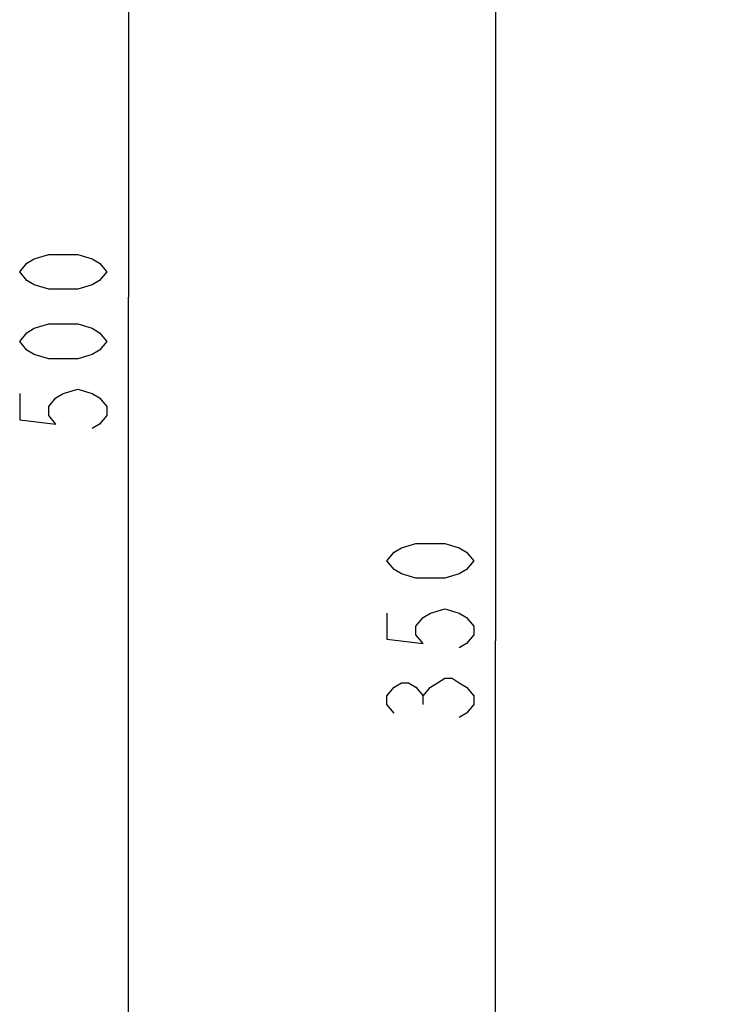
# Model space of a CAD drawing. Extents: x 0 to 594, y 0 to 420.
# Tile 24 of 67: x 212 to 243, y 193 to 236. Entities that reach past the tile are written whole.
import ezdxf

# ---------------------------------------------------------------- set-up
doc = ezdxf.new("R2010")
doc.units = 0
doc.header["$LTSCALE"] = 32.67
doc.layers.get('0').update_dxf_attribs({"linetype": 'CONTINUOUS'})
doc.layers.add('DRIV_DIM', color=7, linetype='CONTINUOUS')
doc.styles.get("Standard").update_dxf_attribs({"font": 'txt', "width": 0.8})
doc.dimstyles.new('DIMSTYLE_1', dxfattribs={"dimtxt": 3.8, "dimasz": 1.8, "dimexe": 0.18, "dimexo": 0.0625, "dimgap": 0.09, "dimtad": 1, "dimdec": 3, "dimlfac": 5, "dimtxsty": 'STANDARD', "dimblk": 'OPEN', "dimblk1": 'OPEN', "dimblk2": 'OPEN', "dimcen": 0.09, "dimazin": 3, "dimtp": 0.001, "dimtm": 0.001, "dimtfac": 1, "dimtdec": 3, "dimtofl": 0, "dimtmove": 0, "dimatfit": 3, "dimtolj": 1})

# ---------------------------------------------------------------- blocks, each defined once
blk = doc.blocks.new('_OPEN')
at = {"color": 0, "linetype": 'BYBLOCK'}
for p, q in [((0, 0), (-1, 0.342)), ((-1, -0.342), (0, 0)), ((-1, 0), (0, 0))]:
    blk.add_line(p, q, dxfattribs=at)
blk = doc.blocks.new('*D4')
at = {"layer": 'DRIV_DIM', "color": 2, "linetype": 'CONTINUOUS'}
for p, q in [((249.42, 243.646), (230.654, 243.646)), ((232.654, 243.646), (232.654, 208.646)), ((232.654, 173.646), (232.654, 208.646)), ((251.318, 173.646), (230.654, 173.646))]:
    blk.add_line(p, q, dxfattribs=at)
at = {"layer": 'DRIV_DIM', "color": 2, "linetype": 'CONTINUOUS', "xscale": 1.8, "yscale": 1.8, "zscale": 1.8}
for p, rotation in [((232.654, 243.646), 90), ((232.654, 173.646), 270)]:
    blk.add_blockref('_OPEN', p, dxfattribs=dict(at, rotation=rotation))
blk = doc.blocks.new('*D5')
at = {"layer": 'DRIV_DIM', "color": 2, "linetype": 'CONTINUOUS'}
for p, q in [((249.418, 273.646), (214.614, 273.646)), ((216.614, 273.646), (216.614, 223.646)), ((216.614, 173.646), (216.614, 223.646)), ((251.318, 173.646), (214.614, 173.646))]:
    blk.add_line(p, q, dxfattribs=at)
at = {"layer": 'DRIV_DIM', "color": 2, "linetype": 'CONTINUOUS', "xscale": 1.8, "yscale": 1.8, "zscale": 1.8}
for p, rotation in [((216.614, 273.646), 90), ((216.614, 173.646), 270)]:
    blk.add_blockref('_OPEN', p, dxfattribs=dict(at, rotation=rotation))

msp = doc.modelspace()

# ---------------------------------------------------------------- linework, layer by layer
at = {"layer": 'DRIV_DIM', "color": 2, "linetype": 'CONTINUOUS'}
msp.add_line((229.4873, 205.86722), (229.4873, 206.2472), dxfattribs=at)
for points in [[(215.66433, 224.76065), (215.34766, 224.38066), (215.03099, 224.19065), (214.39765, 224.00066), (213.13098, 224.00066), (212.49764, 224.19065), (212.18099, 224.38066), (211.86433, 224.76065), (212.18099, 225.14066), (212.49764, 225.33065), (213.13098, 225.52066), (214.39765, 225.52066), (215.03099, 225.33065), (215.34766, 225.14066), (215.66433, 224.76065)], [(215.66433, 221.72066), (215.34766, 221.34065), (215.03099, 221.15066), (214.39765, 220.96065), (213.13098, 220.96065), (212.49764, 221.15066), (212.18099, 221.34065), (211.86433, 221.72066), (212.18099, 222.10065), (212.49764, 222.29066), (213.13098, 222.48065), (214.39765, 222.48065), (215.03099, 222.29066), (215.34766, 222.10065), (215.66433, 221.72066)], [(211.86433, 219.44066), (211.86433, 218.30065), (213.44765, 218.11065), (213.13098, 218.49066), (213.13098, 218.87065), (213.44765, 219.25065), (213.76432, 219.44066), (214.39765, 219.63066), (215.03099, 219.44066), (215.34766, 219.25065), (215.66433, 218.87065), (215.66433, 218.49066), (215.34766, 218.11065), (215.03099, 217.92066)], [(231.70396, 212.13721), (231.38729, 211.75722), (231.07064, 211.56721), (230.4373, 211.37721), (229.17063, 211.37721), (228.53729, 211.56721), (228.22063, 211.75722), (227.90396, 212.13721), (228.22063, 212.51721), (228.53729, 212.70721), (229.17063, 212.89722), (230.4373, 212.89722), (231.07064, 212.70721), (231.38729, 212.51721), (231.70396, 212.13721)], [(227.90396, 209.85721), (227.90396, 208.71721), (229.4873, 208.52722), (229.17063, 208.90721), (229.17063, 209.28721), (229.4873, 209.66722), (229.80397, 209.85721), (230.4373, 210.0472), (231.07064, 209.85721), (231.38729, 209.66722), (231.70396, 209.28721), (231.70396, 208.90721), (231.38729, 208.52722), (231.07064, 208.33721)], [(228.22063, 205.48721), (227.90396, 205.86722), (227.90396, 206.2472), (228.22063, 206.62721), (228.53729, 206.81722), (228.85396, 206.81722), (229.17063, 206.62721), (229.4873, 206.2472), (229.80397, 206.62721), (230.12064, 206.81722), (230.4373, 207.00721), (230.75397, 207.00721), (231.07064, 206.81722), (231.38729, 206.62721), (231.70396, 206.2472), (231.70396, 205.86722), (231.38729, 205.48721), (231.07064, 205.29722)]]:
    msp.add_lwpolyline(points, dxfattribs=at)

# ---------------------------------------------------------------- dimensions: what is measured, and where the dimension line sits
for base, p1, p2, angle, picture, middle in [((216.61432, 173.6464), (249.41758, 273.6464), (251.31754, 173.6464), 270, '*D5', (215.66432, 217.16065)), ((232.65397, 243.6464), (251.31754, 173.6464), (249.42046, 243.6464), 90, '*D4', (231.70397, 204.53721))]:
    dim = msp.add_linear_dim(base=base, p1=p1, p2=p2, angle=angle, dimstyle='DIMSTYLE_1', dxfattribs=at)
    dim.commit()
    dim.dimension.update_dxf_attribs({"geometry": picture, "text_midpoint": middle, "dimtype": 160})

doc.saveas('drawing.dxf')
